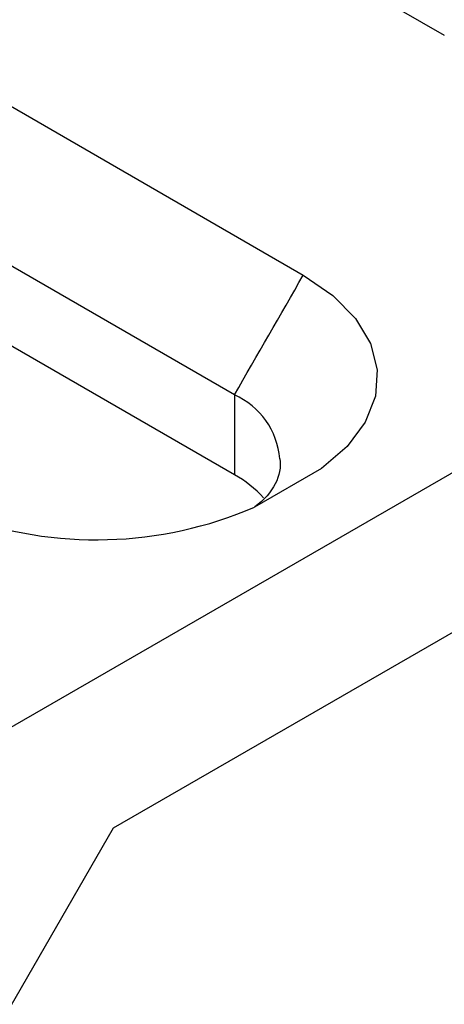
# Model space of a CAD drawing. Header units: millimetres. Extents: x 1643 to 1853, y 2203 to 2490.
# Tile 49 of 54: x 1831.03 to 1835.37, y 2347.48 to 2357.55. Entities that reach past the tile are written whole.
import ezdxf

# ---------------------------------------------------------------- set-up
doc = ezdxf.new("R2010")
doc.units = ezdxf.units.MM

msp = doc.modelspace()

# ---------------------------------------------------------------- linework, layer by layer
at = {"linetype": 'Continuous', "lineweight": 25}
for p, q in [((1833.30417, 2358.58128), (1835.37064, 2357.38834)), ((1844.46755, 2358.11796), (1829.79508, 2349.64773)), ((1829.59267, 2357.43881), (1833.92901, 2354.9355)), ((1831.98712, 2349.28008), (1844.46755, 2356.48488)), ((1833.22455, 2353.70923), (1828.88292, 2356.2156)), ((1833.22455, 2352.89268), (1828.88292, 2355.39906)), ((1833.22455, 2353.70923), (1833.22455, 2352.89268)), ((1834.11535, 2352.95817), (1833.42977, 2352.56239)), ((1830.36077, 2346.46317), (1831.98712, 2349.28008))]:
    msp.add_line(p, q, dxfattribs=at)
at = {"linetype": 'Continuous', "lineweight": 25, "flags": 128}
msp.add_lwpolyline([(1833.92901, 2354.9355), (1834.2315, 2354.72812), (1834.46298, 2354.49223), (1834.6156, 2354.23583), (1834.68419, 2353.96763), (1834.66641, 2353.69671), (1834.56287, 2353.43227), (1834.37709, 2353.18328), (1834.11535, 2352.95817)], dxfattribs=at)
at = {"linetype": 'Continuous', "lineweight": 25}
for centre, radius, start, end in [((1832.91312, 2352.9974), 0.77697, 4.425464, 66.369689), ((1832.69245, 2351.91442), 1.11361, 41.766629, 61.457255), ((1831.81323, 2356.30314), 4.07509, 249.82026, 293.371168)]:
    msp.add_arc(centre, radius, start, end, dxfattribs=at)
msp.add_open_spline([(1833.22455, 2353.70923), (1833.45925, 2354.11806), (1833.69409, 2354.5268), (1833.92901, 2354.9355)], degree=3, dxfattribs=at)
msp.add_open_spline([(1833.68777, 2353.05736), (1833.70143, 2352.97104), (1833.68614, 2352.88448), (1833.59963, 2352.71678), (1833.53039, 2352.6382), (1833.43462, 2352.56508)], degree=3, knots=[0, 0, 0, 0, 0.5, 0.5, 1, 1, 1, 1], dxfattribs=at)

doc.saveas('drawing.dxf')
